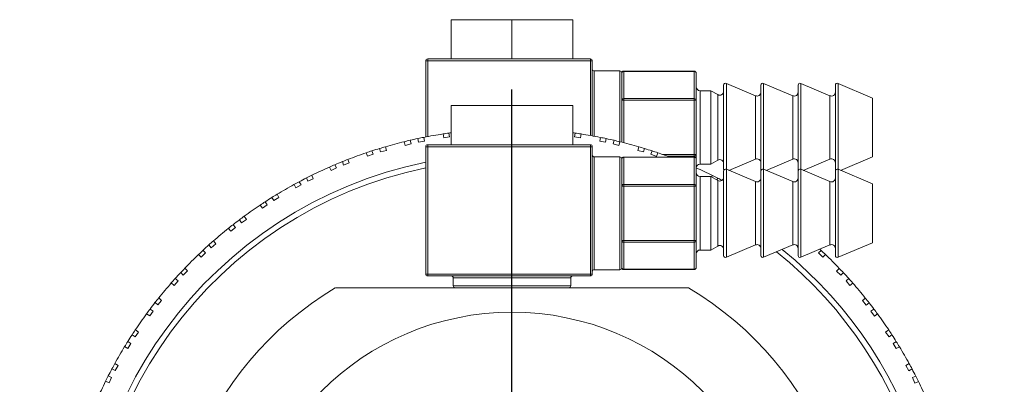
# Model space of a CAD drawing. Header units: inches. Extents: x 0.9 to 19.3, y 1 to 16.6.
# Tile 7 of 17: x 10.3 to 12.8, y 2.7 to 3.7. Entities that reach past the tile are written whole.
import ezdxf

# ---------------------------------------------------------------- set-up
doc = ezdxf.new("R2010")
doc.units = ezdxf.units.IN
doc.header["$MEASUREMENT"] = 0
doc.layers.add('SLD-0', color=7, linetype='Continuous')

# ---------------------------------------------------------------- blocks, each defined once
blk = doc.blocks.new('SW_CENTERMARKSYMBOL_1')
at = {"layer": 'SLD-0', "color": 0}
for p, q in [((0, 0.2), (0, 1.256)), ((0, 0), (0, 0.1)), ((-0.2, 0), (-1.256, 0)), ((0, 0), (-0.1, 0)), ((0, 0), (0, -0.1)), ((0, 0), (0.1, 0)), ((0.2, 0), (1.256, 0)), ((0, -0.2), (0, -1.256))]:
    blk.add_line(p, q, dxfattribs=at)

msp = doc.modelspace()

# ---------------------------------------------------------------- linework, layer by layer
at = {"color": 7, "linetype": 'Continuous', "lineweight": 15}
for p, q in [((11.3857, 3.6656), (11.3857, 3.5656)), ((11.3857, 3.6656), (11.5412, 3.6656)), ((11.5412, 3.6656), (11.5412, 3.5654)), ((11.5412, 3.6656), (11.6967, 3.6656)), ((11.6967, 3.6656), (11.6967, 3.5656)), ((11.3212, 3.3662), (11.3212, 3.5606)), ((11.3212, 3.5606), (11.3262, 3.5606)), ((11.3262, 3.5656), (11.5387, 3.5656)), ((11.3262, 3.5656), (11.3262, 3.5606)), ((11.7412, 3.5606), (11.3262, 3.5606)), ((11.3262, 3.5606), (11.3262, 3.3672)), ((11.5438, 3.5656), (11.7412, 3.5656)), ((11.7412, 3.5656), (11.7412, 3.5606)), ((11.7412, 3.5606), (11.7462, 3.5606)), ((11.7412, 3.3699), (11.7412, 3.5606)), ((11.7462, 3.5606), (11.7462, 3.369)), ((11.8162, 3.5346), (11.7512, 3.5346)), ((11.7512, 3.5346), (11.7512, 3.3681)), ((11.8162, 3.3542), (11.8162, 3.5346)), ((11.8212, 3.5296), (11.8212, 3.3529)), ((12.0062, 3.5342), (11.8262, 3.5342)), ((11.8262, 3.5335), (11.8262, 3.5342)), ((11.8262, 3.5335), (11.8262, 3.4642)), ((12.0062, 3.5335), (11.8262, 3.5335)), ((12.0062, 3.5335), (12.0062, 3.5342)), ((12.0062, 3.4642), (12.0062, 3.5335)), ((12.0112, 3.5292), (12.0112, 3.4599)), ((12.0812, 3.283), (12.0812, 3.4982)), ((12.1624, 3.4715), (12.0882, 3.5028)), ((12.0882, 3.5028), (12.0882, 3.2836)), ((12.1762, 3.283), (12.1762, 3.4982)), ((12.2574, 3.4715), (12.1832, 3.5028)), ((12.1832, 3.5028), (12.1832, 3.2836)), ((12.2712, 3.283), (12.2712, 3.4982)), ((12.3524, 3.4715), (12.2782, 3.5028)), ((12.2782, 3.5028), (12.2782, 3.2836)), ((12.3662, 3.283), (12.3662, 3.4982)), ((12.4612, 3.4656), (12.3732, 3.5028)), ((12.3732, 3.5028), (12.3732, 3.2836)), ((12.0486, 3.4843), (12.0212, 3.4843)), ((12.0212, 3.4843), (12.0212, 3.2968)), ((12.0663, 3.4742), (12.0486, 3.4843)), ((12.0486, 3.2968), (12.0486, 3.4843)), ((12.0663, 3.307), (12.0663, 3.4742)), ((12.1624, 3.3097), (12.1624, 3.4715)), ((12.2574, 3.3097), (12.2574, 3.4715)), ((12.3524, 3.3097), (12.3524, 3.4715)), ((11.3857, 3.4463), (11.3857, 3.3463)), ((11.3857, 3.4463), (11.5412, 3.4463)), ((11.5412, 3.4463), (11.5412, 3.3461)), ((11.5412, 3.4463), (11.6967, 3.4463)), ((11.6967, 3.4463), (11.6967, 3.3463)), ((11.8262, 3.4599), (11.8212, 3.4599)), ((11.8262, 3.4599), (11.8262, 3.4642)), ((11.8262, 3.4642), (12.0062, 3.4642)), ((12.0062, 3.4599), (11.8262, 3.4599)), ((11.8262, 3.4599), (11.8262, 3.3517)), ((12.0062, 3.4599), (12.0062, 3.4642)), ((12.0062, 3.3213), (12.0062, 3.4599)), ((12.0112, 3.4599), (12.0062, 3.4599)), ((12.0112, 3.4599), (12.0112, 3.3213)), ((12.4612, 3.3156), (12.4612, 3.4656)), ((11.367, 3.3643), (11.3653, 3.3739)), ((11.382, 3.3669), (11.367, 3.3643)), ((11.3803, 3.3761), (11.382, 3.3669)), ((11.7008, 3.3669), (11.7024, 3.3761)), ((11.7158, 3.3642), (11.7008, 3.3669)), ((11.7175, 3.3738), (11.7158, 3.3642)), ((11.2182, 3.3413), (11.2207, 3.3319)), ((11.2689, 3.3448), (11.2664, 3.3542)), ((11.2836, 3.3487), (11.2689, 3.3448)), ((11.2812, 3.3577), (11.2836, 3.3487)), ((11.3028, 3.353), (11.3012, 3.3622)), ((11.3178, 3.3556), (11.3028, 3.353)), ((11.3161, 3.3652), (11.3178, 3.3556)), ((11.3212, 3.0163), (11.3212, 3.3413)), ((11.3212, 3.3413), (11.3262, 3.3413)), ((11.3262, 3.3463), (11.3262, 3.3413)), ((11.3262, 3.3463), (11.5387, 3.3463)), ((11.3262, 3.3413), (11.3262, 3.0163)), ((11.7412, 3.3413), (11.3262, 3.3413)), ((11.5438, 3.3463), (11.7412, 3.3463)), ((11.7412, 3.3463), (11.7412, 3.3413)), ((11.7412, 3.0163), (11.7412, 3.3413)), ((11.7412, 3.3413), (11.7462, 3.3413)), ((11.7462, 3.3413), (11.7462, 3.0163)), ((11.765, 3.3556), (11.7667, 3.3652)), ((11.78, 3.3529), (11.765, 3.3556)), ((11.7816, 3.3621), (11.78, 3.3529)), ((11.7992, 3.3487), (11.8016, 3.3577)), ((11.8139, 3.3447), (11.7992, 3.3487)), ((11.8164, 3.3541), (11.8139, 3.3447)), ((11.8621, 3.3318), (11.8646, 3.3412)), ((11.1729, 3.3168), (11.1695, 3.326)), ((11.1872, 3.322), (11.1729, 3.3168)), ((11.184, 3.3308), (11.1872, 3.322)), ((11.206, 3.3279), (11.2036, 3.3369)), ((11.2207, 3.3319), (11.206, 3.3279)), ((11.8768, 3.3279), (11.8621, 3.3318)), ((11.8792, 3.3368), (11.8768, 3.3279)), ((11.8956, 3.3219), (11.8988, 3.3307)), ((11.9099, 3.3167), (11.8956, 3.3219)), ((11.9132, 3.3259), (11.9099, 3.3167)), ((11.9263, 3.3213), (12.0062, 3.3213)), ((12.0062, 3.317), (11.9384, 3.317)), ((12.0112, 3.3213), (12.0062, 3.3213)), ((12.0062, 3.317), (12.0062, 3.3213)), ((12.0062, 3.3149), (12.0062, 3.317)), ((12.0112, 3.3213), (12.0112, 3.3099)), ((11.0895, 3.2954), (11.0935, 3.287)), ((11.1117, 3.2945), (11.1085, 3.3033)), ((11.126, 3.2998), (11.1117, 3.2945)), ((11.1227, 3.3089), (11.126, 3.2998)), ((11.8162, 3.3153), (11.7512, 3.3153)), ((11.7512, 3.3153), (11.7512, 3.0273)), ((11.8162, 3.0273), (11.8162, 3.3153)), ((11.8212, 3.3103), (11.8212, 3.0323)), ((12.0062, 3.3149), (11.8262, 3.3149)), ((11.8262, 3.3142), (11.8262, 3.3149)), ((11.8262, 3.3142), (11.8262, 3.245)), ((12.0062, 3.3142), (11.8262, 3.3142)), ((12.0062, 3.3142), (12.0062, 3.3149)), ((12.0062, 3.245), (12.0062, 3.3142)), ((12.0112, 3.3099), (12.0112, 3.2406)), ((12.0212, 3.2968), (12.0486, 3.2968)), ((12.0486, 3.2968), (12.0663, 3.307)), ((12.0944, 3.281), (12.1624, 3.3097)), ((12.1894, 3.281), (12.2574, 3.3097)), ((12.2844, 3.281), (12.3524, 3.3097)), ((12.3794, 3.281), (12.4612, 3.3156)), ((11.0303, 3.2683), (11.0344, 3.2595)), ((11.0797, 3.2806), (11.0756, 3.2894)), ((11.0935, 3.287), (11.0797, 3.2806)), ((12.0505, 3.264), (12.0524, 3.2682)), ((12.0812, 3.0637), (12.0812, 3.279)), ((12.1624, 3.2522), (12.0882, 3.2836)), ((12.0882, 3.2836), (12.0882, 3.0591)), ((12.1762, 3.0637), (12.1762, 3.279)), ((12.2574, 3.2522), (12.1832, 3.2836)), ((12.1832, 3.2836), (12.1832, 3.0591)), ((12.2712, 3.0637), (12.2712, 3.279)), ((12.3524, 3.2522), (12.2782, 3.2836)), ((12.2782, 3.2836), (12.2782, 3.0591)), ((12.3662, 3.0637), (12.3662, 3.279)), ((12.4612, 3.2463), (12.3732, 3.2836)), ((12.3732, 3.2836), (12.3732, 3.0591)), ((10.99, 3.2364), (10.9851, 3.2448)), ((11.0032, 3.244), (10.99, 3.2364)), ((10.9985, 3.252), (11.0032, 3.244)), ((11.0206, 3.2531), (11.0167, 3.2615)), ((11.0344, 3.2595), (11.0206, 3.2531)), ((11.8262, 3.2406), (11.8212, 3.2406)), ((11.8262, 3.2406), (11.8262, 3.245)), ((11.8262, 3.245), (12.0062, 3.245)), ((11.8262, 3.2406), (11.8262, 3.1021)), ((12.0062, 3.2406), (11.8262, 3.2406)), ((12.0062, 3.2406), (12.0062, 3.245)), ((12.0062, 3.1021), (12.0062, 3.2406)), ((12.0112, 3.2406), (12.0062, 3.2406)), ((12.0112, 3.2406), (12.0112, 3.1021)), ((12.0486, 3.2651), (12.0212, 3.2651)), ((12.0212, 3.2651), (12.0212, 3.0776)), ((12.0663, 3.2549), (12.0486, 3.2651)), ((12.0486, 3.0776), (12.0486, 3.2651)), ((12.066, 3.2614), (12.0637, 3.2564)), ((12.0663, 3.0877), (12.0663, 3.2549)), ((12.1624, 3.0905), (12.1624, 3.2522)), ((12.2574, 3.0905), (12.2574, 3.2522)), ((12.3524, 3.0905), (12.3524, 3.2522)), ((12.4612, 3.0963), (12.4612, 3.2463)), ((10.9419, 3.2198), (10.9468, 3.2114)), ((10.9045, 3.1845), (10.8989, 3.1925)), ((10.917, 3.1932), (10.9045, 3.1845)), ((10.9116, 3.2008), (10.917, 3.1932)), ((10.9336, 3.2038), (10.9289, 3.2119)), ((10.9468, 3.2114), (10.9336, 3.2038)), ((10.8295, 3.1423), (10.8355, 3.1352)), ((10.8511, 3.1471), (10.8458, 3.1548)), ((10.8636, 3.1559), (10.8511, 3.1471)), ((10.858, 3.1638), (10.8636, 3.1559)), ((10.8238, 3.1254), (10.8176, 3.1328)), ((10.8355, 3.1352), (10.8238, 3.1254)), ((10.7739, 3.0835), (10.768, 3.0906)), ((10.7856, 3.0933), (10.7739, 3.0835)), ((10.7794, 3.1007), (10.7856, 3.0933)), ((11.8262, 3.1021), (11.8212, 3.1021)), ((11.8262, 3.1021), (12.0062, 3.1021)), ((11.8262, 3.0977), (11.8262, 3.1021)), ((12.0062, 3.0977), (11.8262, 3.0977)), ((11.8262, 3.0977), (11.8262, 3.0285)), ((12.0112, 3.1021), (12.0062, 3.1021)), ((12.0062, 3.0977), (12.0062, 3.1021)), ((12.0062, 3.0285), (12.0062, 3.0977)), ((12.0112, 3.1021), (12.0112, 3.0328)), ((12.0882, 3.0591), (12.1624, 3.0905)), ((12.1832, 3.0591), (12.2574, 3.0905)), ((12.2782, 3.0591), (12.3524, 3.0905)), ((12.3732, 3.0591), (12.4612, 3.0963)), ((10.7486, 3.0594), (10.7418, 3.0663)), ((10.7594, 3.0702), (10.7486, 3.0594)), ((10.7528, 3.0768), (10.7594, 3.0702)), ((12.0212, 3.0776), (12.0486, 3.0776)), ((12.0486, 3.0776), (12.0663, 3.0877)), ((12.3233, 3.07), (12.3299, 3.0766)), ((12.3341, 3.0592), (12.3233, 3.07)), ((12.3409, 3.0661), (12.3341, 3.0592)), ((10.7026, 3.0134), (10.696, 3.02)), ((10.7134, 3.0242), (10.7026, 3.0134)), ((10.7065, 3.031), (10.7134, 3.0242)), ((11.3262, 3.0163), (11.3212, 3.0163)), ((11.3262, 3.0163), (11.7412, 3.0163)), ((11.3262, 3.0163), (11.3262, 3.0113)), ((11.7412, 3.0163), (11.7412, 3.0113)), ((11.7462, 3.0163), (11.7412, 3.0163)), ((11.7512, 3.0273), (11.8162, 3.0273)), ((11.8262, 3.0285), (12.0062, 3.0285)), ((11.8262, 3.0278), (11.8262, 3.0285)), ((11.8262, 3.0278), (12.0062, 3.0278)), ((12.0062, 3.0278), (12.0062, 3.0285)), ((12.3693, 3.0239), (12.3762, 3.0308)), ((12.3801, 3.0132), (12.3693, 3.0239)), ((12.3867, 3.0198), (12.3801, 3.0132)), ((10.6795, 2.9872), (10.672, 2.9935)), ((10.6893, 2.9989), (10.6795, 2.9872)), ((10.6822, 3.0048), (10.6893, 2.9989)), ((11.7412, 3.0113), (11.3262, 3.0113)), ((11.3912, 3.0063), (11.3912, 2.9863)), ((11.6912, 3.0063), (11.3912, 3.0063)), ((11.6912, 2.9863), (11.6912, 3.0063)), ((12.3934, 2.9987), (12.4005, 3.0046)), ((12.4032, 2.987), (12.3934, 2.9987)), ((12.4106, 2.9932), (12.4032, 2.987)), ((11.3912, 2.9863), (11.6912, 2.9863)), ((11.6292, 2.9813), (11.4533, 2.9813)), ((10.6376, 2.9373), (10.6305, 2.9433)), ((10.6474, 2.949), (10.6376, 2.9373)), ((10.64, 2.9552), (10.6474, 2.949)), ((12.4353, 2.9488), (12.4427, 2.955)), ((12.4451, 2.9371), (12.4353, 2.9488)), ((12.4522, 2.9431), (12.4451, 2.9371)), ((10.6169, 2.9092), (10.6089, 2.9148)), ((10.6256, 2.9217), (10.6169, 2.9092)), ((10.618, 2.927), (10.6256, 2.9217)), ((12.457, 2.9215), (12.4647, 2.9268)), ((12.4658, 2.909), (12.457, 2.9215)), ((12.4737, 2.9146), (12.4658, 2.909)), ((10.5883, 2.8683), (10.5795, 2.8559)), ((10.5803, 2.8739), (10.5883, 2.8683)), ((12.4944, 2.8681), (12.5024, 2.8737)), ((12.5031, 2.8556), (12.4944, 2.8681)), ((10.5609, 2.8439), (10.5689, 2.8393)), ((10.5689, 2.8393), (10.5613, 2.8261)), ((10.5795, 2.8559), (10.5719, 2.8612)), ((12.5107, 2.861), (12.5031, 2.8556)), ((12.5137, 2.839), (12.5218, 2.8437)), ((12.5213, 2.8258), (12.5137, 2.839)), ((10.5613, 2.8261), (10.5529, 2.8309)), ((12.5297, 2.8307), (12.5213, 2.8258)), ((10.5288, 2.7697), (10.5207, 2.7743)), ((10.528, 2.7877), (10.5364, 2.7829)), ((10.5364, 2.7829), (10.5288, 2.7697)), ((12.5463, 2.7826), (12.5547, 2.7875)), ((12.5539, 2.7694), (12.5463, 2.7826)), ((12.5619, 2.7741), (12.5539, 2.7694)), ((10.5132, 2.7384), (10.5044, 2.7425)), ((10.5112, 2.7561), (10.5197, 2.7522)), ((10.5197, 2.7522), (10.5132, 2.7384)), ((12.563, 2.752), (12.5714, 2.7559)), ((12.5694, 2.7381), (12.563, 2.752)), ((12.5782, 2.7423), (12.5694, 2.7381))]:
    msp.add_line(p, q, dxfattribs=at)
at = {"color": 7, "linetype": 'Continuous', "lineweight": 15, "flags": 128}
for points in [[(12.0812, 3.283), (12.0814, 3.2817), (12.0817, 3.281)], [(12.1762, 3.283), (12.1764, 3.2817), (12.1767, 3.281)], [(12.2712, 3.283), (12.2714, 3.2817), (12.2717, 3.281)], [(12.3662, 3.283), (12.3664, 3.2817), (12.3667, 3.281)], [(12.3266, 3.0796), (12.328, 3.0783), (12.3299, 3.0766)]]:
    msp.add_lwpolyline(points, dxfattribs=at)
at = {"color": 7, "linetype": 'Continuous', "lineweight": 15}
msp.add_circle((11.5412, 2.2313), 0.6875, dxfattribs=at)
for centre, radius, start, end in [((11.3262, 3.5606), 0.005, 90, 180), ((11.7412, 3.5606), 0.005, 0, 90), ((11.7512, 3.5396), 0.005, 180, 270), ((11.8162, 3.5296), 0.005, 0, 90), ((11.8262, 3.5292), 0.005, 90, 180), ((11.8259, 3.5288), 0.0047, 86.1892, 175.5982), ((12.0062, 3.5292), 0.005, 0, 90), ((12.0066, 3.5288), 0.0047, 4.4022, 93.8112), ((12.0212, 3.4943), 0.01, 180, 270), ((12.0862, 3.4982), 0.005, 67.0723, 180), ((12.1812, 3.4982), 0.005, 67.0723, 180), ((12.2762, 3.4982), 0.005, 67.0723, 180), ((12.3712, 3.4982), 0.005, 67.0723, 180), ((12.0712, 3.4829), 0.01, 240.1419, 0), ((12.1662, 3.4807), 0.01, 247.0723, 0), ((12.2612, 3.4807), 0.01, 247.0723, 0), ((12.3562, 3.4807), 0.01, 247.0723, 0), ((11.8259, 3.4595), 0.0047, 86.1892, 175.5982), ((12.0066, 3.4595), 0.0047, 4.4022, 93.8112), ((11.5412, 2.2313), 1.156, 98.7562, 101.2295), ((11.5412, 2.2313), 1.156, 98.0009, 98.7562), ((11.5412, 2.2313), 1.156, 97.7306, 98.0009), ((11.5412, 2.2313), 1.156, 81.9848, 82.2694), ((11.5412, 2.2313), 1.156, 81.2295, 81.9848), ((11.5412, 2.2313), 1.156, 78.7562, 81.2295), ((11.5412, 2.2313), 1.156, 106.2295, 106.9848), ((11.5412, 2.2313), 1.156, 103.7562, 106.2295), ((11.5412, 2.2313), 1.156, 103.0009, 103.7562), ((11.5412, 2.2313), 1.156, 101.9848, 103.0009), ((11.5412, 2.2313), 1.156, 101.2295, 101.9848), ((11.3262, 3.3413), 0.005, 90, 180), ((11.7412, 3.3413), 0.005, 0, 90), ((11.5412, 2.2313), 1.156, 78.0009, 78.7562), ((11.5412, 2.2313), 1.156, 76.9848, 78.0009), ((11.5412, 2.2313), 1.156, 76.238, 76.9848), ((11.5412, 2.2313), 1.156, 73.7562, 76.2295), ((11.5412, 2.2313), 1.156, 73.0009, 73.7562), ((11.5412, 2.2313), 1.156, 108.7562, 111.2295), ((11.5412, 2.2313), 1.156, 108.0009, 108.7562), ((11.5412, 2.2313), 1.156, 106.9848, 108.0009), ((11.7512, 3.3203), 0.005, 180, 270), ((11.5412, 2.2313), 1.156, 71.9848, 73.0009), ((11.5412, 2.2313), 1.156, 71.2295, 71.9848), ((11.5412, 2.2313), 1.156, 69.6154, 71.2295), ((12.0066, 3.3217), 0.0047, 266.1892, 355.5974), ((11.5412, 2.2313), 1.093, 101.6119, 270), ((11.5412, 2.2313), 1.156, 113.0009, 113.7562), ((11.5412, 2.2313), 1.156, 111.9848, 113.0009), ((11.5412, 2.2313), 1.156, 111.2295, 111.9848), ((11.8162, 3.3103), 0.005, 0, 90), ((11.8262, 3.3099), 0.005, 90, 180), ((11.8259, 3.3096), 0.0047, 86.1896, 175.5978), ((12.0062, 3.3099), 0.005, 0, 90), ((12.0066, 3.3096), 0.0047, 4.4026, 93.8108), ((12.0212, 3.2868), 0.01, 90, 176.3811), ((12.0712, 3.2983), 0.01, 360, 119.8581), ((12.1662, 3.3005), 0.01, 360, 112.9277), ((12.2612, 3.3005), 0.01, 0, 112.9277), ((12.3562, 3.3005), 0.01, 0, 112.9277), ((11.5412, 2.2313), 1.0788, 101.7674, 270), ((11.5412, 2.2313), 1.156, 116.2295, 116.9848), ((11.5412, 2.2313), 1.156, 113.7562, 116.2295), ((11.5412, 2.2313), 1.156, 63.7562, 66.0102), ((12.0212, 3.2751), 0.01, 180, 270), ((11.5412, 2.2313), 1.156, 63.0009, 63.7562), ((12.0862, 3.279), 0.005, 67.0723, 180), ((12.1812, 3.279), 0.005, 67.0723, 180), ((12.2762, 3.279), 0.005, 67.0723, 180), ((12.3712, 3.279), 0.005, 67.0723, 180), ((11.5412, 2.2313), 1.156, 118.7562, 121.2295), ((11.5412, 2.2313), 1.156, 118.0009, 118.7562), ((11.5412, 2.2313), 1.156, 116.9848, 118.0009), ((11.8259, 3.2403), 0.0047, 86.1894, 175.598), ((12.0066, 3.2403), 0.0047, 4.4024, 93.811), ((11.5412, 2.2313), 1.156, 62.3779, 63.0009), ((12.0712, 3.2636), 0.01, 240.1419, 0), ((12.1662, 3.2614), 0.01, 247.0723, 0), ((12.2612, 3.2614), 0.01, 247.0723, 0), ((12.3562, 3.2614), 0.01, 247.0723, 0), ((11.5412, 2.2313), 1.156, 121.2295, 121.9848), ((11.5412, 2.2313), 1.156, 123.7562, 126.2295), ((11.5412, 2.2313), 1.156, 123.0009, 123.7562), ((11.5412, 2.2313), 1.156, 121.9848, 123.0009), ((11.5412, 2.2313), 1.156, 128.0009, 128.7562), ((11.5412, 2.2313), 1.156, 126.9848, 128.0009), ((11.5412, 2.2313), 1.156, 126.2295, 126.9848), ((11.5412, 2.2313), 1.156, 128.7562, 131.2295), ((11.5412, 2.2313), 1.156, 131.9848, 133.0009), ((11.5412, 2.2313), 1.156, 131.2295, 131.9848), ((11.8259, 3.1024), 0.0047, 184.402, 273.8106), ((12.0066, 3.1024), 0.0047, 266.189, 355.5976), ((12.1662, 3.0813), 0.01, 0, 112.9277), ((12.2612, 3.0813), 0.01, 0, 112.9277), ((12.3562, 3.0813), 0.01, 0, 112.9277), ((11.5412, 2.2313), 1.156, 133.7562, 136.2295), ((11.5412, 2.2313), 1.156, 133.0009, 133.7562), ((11.5412, 2.2313), 1.093, 270, 50.8769), ((11.5412, 2.2313), 1.0788, 270, 51.2793), ((12.0212, 3.0676), 0.01, 90, 180), ((12.0712, 3.0791), 0.01, 360, 119.8581), ((11.5412, 2.2313), 1.156, 46.2295, 46.9848), ((11.5412, 2.2313), 1.156, 43.7562, 46.2295), ((12.0862, 3.0637), 0.005, 180, 292.9277), ((12.1812, 3.0637), 0.005, 180, 292.9277), ((12.2762, 3.0637), 0.005, 180, 292.9277), ((12.3712, 3.0637), 0.005, 180, 292.9277), ((11.5412, 2.2313), 1.156, 136.9848, 138.0009), ((11.5412, 2.2313), 1.156, 136.2295, 136.9848), ((11.3262, 3.0163), 0.005, 180, 270), ((11.7412, 3.0163), 0.005, 270, 0), ((11.7512, 3.0223), 0.005, 90, 180), ((11.8162, 3.0323), 0.005, 270, 0), ((11.8262, 3.0328), 0.005, 180, 270), ((11.8259, 3.0331), 0.0047, 184.4016, 273.8115), ((12.0062, 3.0328), 0.005, 270, 0), ((12.0066, 3.0331), 0.0047, 266.1881, 355.598), ((11.5412, 2.2313), 1.156, 43.0009, 43.7562), ((11.5412, 2.2313), 1.156, 41.9848, 43.0009), ((11.5412, 2.2313), 1.156, 138.7562, 141.2295), ((11.5412, 2.2313), 1.156, 138.0009, 138.7562), ((11.3862, 3.0063), 0.005, 0, 90), ((11.6962, 3.0063), 0.005, 90, 180), ((11.5412, 2.2313), 1.156, 41.2295, 41.9848), ((11.5412, 2.2313), 1.156, 38.7562, 41.2295), ((11.5412, 2.2313), 0.875, 121.0027, 58.9973), ((11.3962, 2.9863), 0.005, 180, 270), ((11.6862, 2.9863), 0.005, 270, 0), ((11.5412, 2.2313), 1.156, 141.9848, 143.0009), ((11.5412, 2.2313), 1.156, 141.2295, 141.9848), ((11.5412, 2.2313), 1.156, 38.0009, 38.7562), ((11.5412, 2.2313), 1.156, 36.9848, 38.0009), ((11.5412, 2.2313), 1.156, 143.7562, 146.2295), ((11.5412, 2.2313), 1.156, 143.0009, 143.7562), ((11.5412, 2.2313), 1.156, 36.2295, 36.9848), ((11.5412, 2.2313), 1.156, 33.7562, 36.2295), ((11.5412, 2.2313), 1.156, 146.2295, 146.9848), ((11.5412, 2.2313), 1.156, 33.0009, 33.7562), ((11.5412, 2.2313), 1.156, 148.0009, 148.7562), ((11.5412, 2.2313), 1.156, 146.9848, 148.0009), ((11.5412, 2.2313), 1.156, 31.9848, 33.0009), ((11.5412, 2.2313), 1.156, 31.2295, 31.9848), ((11.5412, 2.2313), 1.156, 148.7562, 151.2295), ((11.5412, 2.2313), 1.156, 28.7562, 31.2295), ((11.5412, 2.2313), 1.156, 151.9848, 153.0009), ((11.5412, 2.2313), 1.156, 151.2295, 151.9848), ((11.5412, 2.2313), 1.156, 28.0009, 28.7562), ((11.5412, 2.2313), 1.156, 26.9848, 28.0009), ((11.5412, 2.2313), 1.156, 153.7562, 156.2295), ((11.5412, 2.2313), 1.156, 153.0009, 153.7562), ((11.5412, 2.2313), 1.156, 26.2295, 26.9848), ((11.5412, 2.2313), 1.156, 23.7562, 26.2295)]:
    msp.add_arc(centre, radius, start, end, dxfattribs=at)
for centre, start_param, end_param in [((11.5387, 3.5606), 1.270591, 1.570796), ((11.5438, 3.5606), 1.570796, 1.871002), ((11.5387, 3.3413), 1.270591, 1.570796), ((11.5438, 3.3413), 1.570796, 1.871002)]:
    msp.add_ellipse(centre, major_axis=(0.00866, 0), ratio=0.57735, start_param=start_param, end_param=end_param, dxfattribs=at)
msp.add_open_spline([(11.9919, 2.9813), (11.9804, 2.9813), (11.9442, 2.9813), (11.879, 2.9813), (11.7992, 2.9813), (11.7194, 2.9813), (11.6503, 2.9813), (11.5854, 2.9813), (11.5282, 2.9813), (11.4716, 2.9813), (11.4106, 2.9813), (11.3477, 2.9813), (11.2801, 2.9813), (11.2139, 2.9813), (11.1494, 2.9813), (11.1102, 2.9813), (11.0906, 2.9813)], degree=3, knots=[0, 0, 0, 0, 0.050172, 0.157308, 0.264249, 0.338816, 0.413085, 0.462101, 0.511059, 0.560034, 0.609087, 0.677105, 0.745302, 0.830051, 0.915045, 1, 1, 1, 1], dxfattribs=at)

# ---------------------------------------------------------------- block references
at = {"layer": 'SLD-0', "color": 7}
msp.add_blockref('SW_CENTERMARKSYMBOL_1', (11.5412, 2.2313), dxfattribs=at)

doc.saveas('drawing.dxf')
